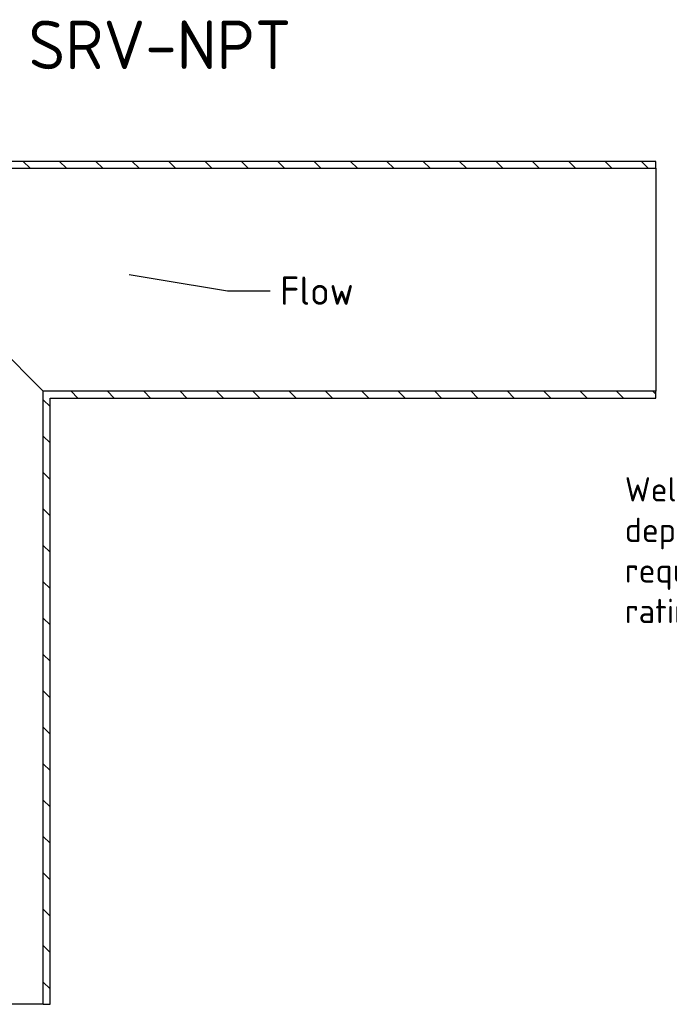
# Model space of a CAD drawing. Header units: millimetres. Extents: x -75 to 750, y -85 to 185.
# Tile 5 of 46: x 70 to 150, y 63 to 185. Entities that reach past the tile are written whole.
import ezdxf
from ezdxf import colors
from ezdxf.entities.mleader import LeaderData, LeaderLine
from ezdxf.math import Vec2, Vec3

# ---------------------------------------------------------------- set-up
doc = ezdxf.new("R2010")
doc.units = ezdxf.units.MM
doc.layers.add('90-DEGREE-ELBOW', color=7, linetype='Continuous')
doc.layers.add('Default', color=7, linetype='Continuous')

# ---------------------------------------------------------------- blocks, each defined once
blk = doc.blocks.new('_SE_FILLED')
at = {"color": 0}
blk.add_line((0, 0), (-1, 0), dxfattribs=at)
blk.add_solid([(0, 0), (-1, -0.1665), (-1, 0.1665), (0, 0)], dxfattribs=at)
blk = doc.blocks.new('SE5')
at = {"layer": '90-DEGREE-ELBOW', "linetype": 'Continuous'}
h = blk.add_hatch(dxfattribs=at)
h.set_pattern_fill('LINE', angle=135, style=0)
h.paths.add_polyline_path([(148.68, 166.57), (148.68, 167.41), (44.68, 167.41), (44.68, 159.14), (44.68, 157.61), (45.52, 157.61), (45.52, 166.57)])
h = blk.add_hatch(dxfattribs=at)
h.set_pattern_fill('LINE', angle=135, style=0)
h.paths.add_polyline_path([(73.88, 63.41), (73.88, 138.21), (148.68, 138.21), (148.68, 139.06), (73.04, 139.06), (73.04, 63.41)])
at = {"layer": '90-DEGREE-ELBOW', "color": 7, "linetype": 'Continuous'}
for p, q in [((148.68, 167.41), (44.68, 167.41)), ((45.52, 166.57), (148.68, 166.57)), ((148.68, 166.57), (148.68, 167.41)), ((148.68, 166.57), (148.68, 139.06)), ((60.88, 151.21), (73.04, 139.06)), ((148.68, 139.06), (73.04, 139.06)), ((73.04, 63.41), (73.04, 139.06)), ((148.68, 138.21), (148.68, 139.06)), ((73.88, 63.41), (73.88, 138.21)), ((73.88, 138.21), (148.68, 138.21)), ((73.04, 63.41), (45.52, 63.41)), ((73.04, 63.41), (73.88, 63.41))]:
    blk.add_line(p, q, dxfattribs=at)

msp = doc.modelspace()

# ---------------------------------------------------------------- block references
at = {"layer": 'Default'}
msp.add_blockref('SE5', (0, 0), dxfattribs=at)

# ---------------------------------------------------------------- texts
at = {"layer": 'Default', "attachment_point": 1}
for s, insert, char_height, width in [('{\\fSolid Edge ISO|b0||i0||c0|p34;\\C7;\\H6.;\\W1.;SRV-NPT}', (71.23, 184.79), 6, 26.55), ('{\\fSolid Edge ISO|b0||i0||c0|p34;\\C7;\\H3.;\\W1.;Weld thickness \\P}{\\fSolid Edge ISO|b0||i0||c0|p34;\\C7;\\H3.;\\W1.;depends on\\P}{\\fSolid Edge ISO|b0||i0||c0|p34;\\C7;\\H3.;\\W1.;required pressure rating  }', (144.85, 128.45), 3, 41.475)]:
    msp.add_mtext(s, dxfattribs=dict(at, insert=insert, char_height=char_height, width=width))

# ---------------------------------------------------------------- leaders
at = {"layer": 'Default', "color": 7, "linetype": 'Continuous'}
ml = msp.add_multileader_mtext('Standard', dxfattribs=at)
ml.set_content('{\\pxsm0.9;\\fSolid Edge ISO|b0||i0||c0|p34;\\W1.;Flow\\P}', color=256)
ml.set_leader_properties()
ml.set_arrow_properties(name='_SE_FILLED')
ml.build(insert=Vec2(0, 0))
ml.multileader.update_dxf_attribs({"dogleg_length": 5.25, "arrow_head_size": 3.5})
ctx = ml.context
ctx.base_point, ctx.char_height, ctx.arrow_head_size, ctx.landing_gap_size = Vec3(100.28, 151.7), 3.5, 3.5, 1.23
notes = []
notes.append((ctx, [(0, (1, 1, 0), (95.81, 151.45), (1, 0), 5.25, [(0, [(83.67, 153.46)], 0, [])])]))
ctx.mtext.insert = Vec3(102.28, 153.21)
for ctx, leaders in notes:
    for number, flags, end, landing, length, lines in leaders:
        leader = LeaderData()
        leader.index, (leader.has_last_leader_line, leader.has_dogleg_vector, leader.attachment_direction) = number, flags
        leader.last_leader_point, leader.dogleg_vector, leader.dogleg_length = Vec3(end), Vec3(landing), length
        for number, points, colour, breaks in lines:
            line = LeaderLine()
            line.index, line.vertices, line.color, line.breaks = number, Vec3.list(points), colors.encode_raw_color(colour), breaks
            leader.lines.append(line)
        ctx.leaders.append(leader)

doc.saveas('drawing.dxf')
